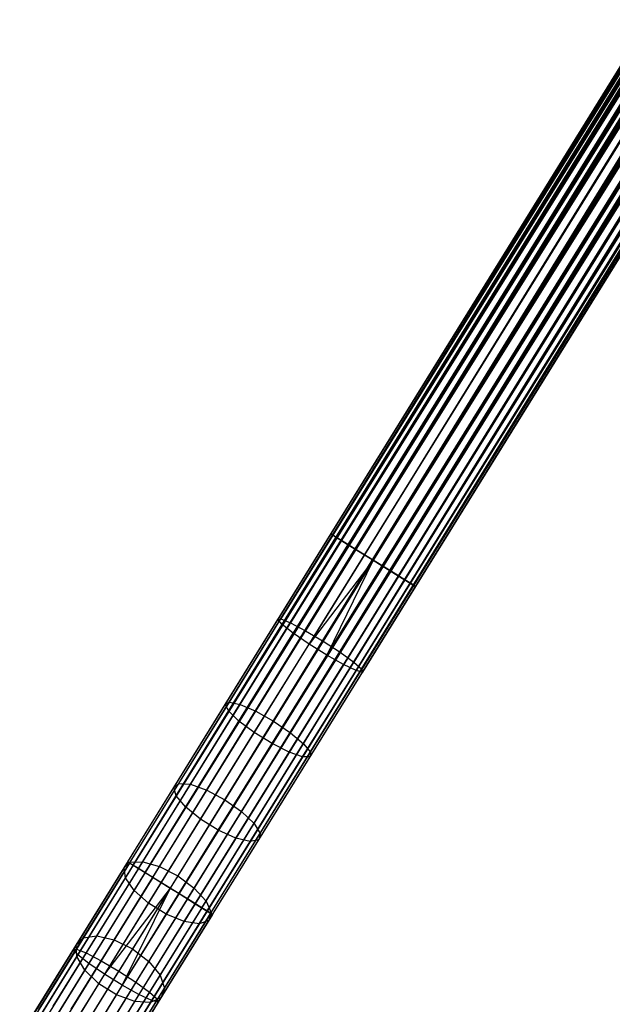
# Model space of a CAD drawing. Extents: x -189 to 189, y -189 to 189.
# Tile 44 of 256: x -92 to -80, y -146 to -126. Entities that reach past the tile are written whole.
import ezdxf

# ---------------------------------------------------------------- set-up
doc = ezdxf.new("R2010")
doc.units = 0
doc.header["$LTSCALE"] = 25.4
doc.layers.get('0').update_dxf_attribs({"linetype": 'CONTINUOUS'})

# ---------------------------------------------------------------- blocks, each defined once
blk = doc.blocks.new('CAMELEON-KENAI-C-12244_STL')
at = {"color": 0}
for p, q in [((-89.512, -142.737, -9.395), (-23.58, -36.255, -9.395)), ((-89.512, -142.737, -9.395), (-23.58, -36.255, -9.395)), ((-89.512, -142.737, -9.395), (-23.543, -36.278, -9.191)), ((-89.512, -142.737, -9.395), (-23.543, -36.278, -9.191)), ((-89.475, -142.76, -9.809), (-23.58, -36.255, -9.605)), ((-89.475, -142.76, -9.809), (-23.58, -36.255, -9.395)), ((-89.475, -142.76, -9.809), (-23.58, -36.255, -9.605)), ((-89.475, -142.76, -9.809), (-23.58, -36.255, -9.395)), ((-89.475, -142.76, -9.809), (-23.543, -36.278, -9.809)), ((-89.475, -142.76, -9.809), (-23.543, -36.278, -9.809)), ((-89.402, -142.805, -9), (-23.543, -36.278, -9.191)), ((-89.402, -142.805, -9), (-23.543, -36.278, -9.191)), ((-89.298, -142.87, -10.169), (-23.543, -36.278, -9.809)), ((-89.298, -142.87, -10.169), (-23.543, -36.278, -9.809)), ((-89.402, -142.805, -9), (-23.471, -36.322, -9)), ((-89.402, -142.805, -9), (-23.471, -36.322, -9)), ((-23.367, -36.387, -8.831), (-89.402, -142.805, -9)), ((-23.367, -36.387, -8.831), (-89.402, -142.805, -9)), ((-23.235, -36.469, -8.691), (-89.402, -142.805, -9)), ((-23.235, -36.469, -8.691), (-89.402, -142.805, -9)), ((-89.298, -142.87, -10.169), (-23.471, -36.322, -10)), ((-89.298, -142.87, -10.169), (-23.471, -36.322, -10)), ((-89.298, -142.87, -10.169), (-23.367, -36.387, -10.169)), ((-89.298, -142.87, -10.169), (-23.367, -36.387, -10.169)), ((-89.166, -142.951, -8.691), (-23.235, -36.469, -8.691)), ((-89.166, -142.951, -8.691), (-23.235, -36.469, -8.691)), ((-89.012, -143.047, -10.414), (-23.367, -36.387, -10.169)), ((-89.012, -143.047, -10.414), (-23.367, -36.387, -10.169)), ((-89.012, -143.047, -10.414), (-23.235, -36.469, -10.309)), ((-89.012, -143.047, -10.414), (-23.235, -36.469, -10.309)), ((-23.081, -36.564, -8.586), (-89.166, -142.951, -8.691)), ((-23.081, -36.564, -8.586), (-89.166, -142.951, -8.691)), ((-22.912, -36.669, -8.522), (-89.166, -142.951, -8.691)), ((-22.912, -36.669, -8.522), (-89.166, -142.951, -8.691)), ((-89.012, -143.047, -10.414), (-23.081, -36.564, -10.414)), ((-89.012, -143.047, -10.414), (-23.081, -36.564, -10.414)), ((-22.912, -36.669, -8.522), (-88.843, -143.151, -8.522)), ((-22.912, -36.669, -8.522), (-88.843, -143.151, -8.522)), ((-23.081, -36.564, -10.414), (-88.666, -143.261, -10.5)), ((-23.081, -36.564, -10.414), (-88.666, -143.261, -10.5)), ((-22.912, -36.669, -10.478), (-88.666, -143.261, -10.5)), ((-22.912, -36.669, -10.478), (-88.666, -143.261, -10.5)), ((-22.735, -36.778, -8.5), (-88.666, -143.261, -8.5)), ((-22.735, -36.778, -8.5), (-88.666, -143.261, -8.5)), ((-22.735, -36.778, -10.5), (-88.666, -143.261, -10.5)), ((-22.735, -36.778, -10.5), (-88.666, -143.261, -10.5)), ((-88.489, -143.37, -8.522), (-22.558, -36.888, -8.522)), ((-88.489, -143.37, -8.522), (-22.558, -36.888, -8.522)), ((-22.735, -36.778, -10.5), (-88.32, -143.475, -10.414)), ((-22.735, -36.778, -10.5), (-88.32, -143.475, -10.414)), ((-22.558, -36.888, -10.478), (-88.32, -143.475, -10.414)), ((-22.558, -36.888, -10.478), (-88.32, -143.475, -10.414)), ((-22.389, -36.992, -8.586), (-88.489, -143.37, -8.522)), ((-22.389, -36.992, -8.586), (-88.489, -143.37, -8.522)), ((-22.235, -37.088, -8.691), (-88.489, -143.37, -8.522)), ((-22.235, -37.088, -8.691), (-88.489, -143.37, -8.522)), ((-88.32, -143.475, -10.414), (-22.389, -36.992, -10.414)), ((-88.32, -143.475, -10.414), (-22.389, -36.992, -10.414)), ((-88.32, -143.475, -10.414), (-22.235, -37.088, -10.309)), ((-88.32, -143.475, -10.414), (-22.235, -37.088, -10.309)), ((-22.235, -37.088, -8.691), (-88.166, -143.57, -8.691)), ((-22.235, -37.088, -8.691), (-88.166, -143.57, -8.691)), ((-88.034, -143.652, -10.169), (-22.235, -37.088, -10.309)), ((-88.034, -143.652, -10.169), (-22.235, -37.088, -10.309)), ((-22.103, -37.17, -8.831), (-88.166, -143.57, -8.691)), ((-22.103, -37.17, -8.831), (-88.166, -143.57, -8.691)), ((-88.034, -143.652, -10.169), (-22.103, -37.17, -10.169)), ((-88.034, -143.652, -10.169), (-22.103, -37.17, -10.169)), ((-22.103, -37.17, -8.831), (-87.93, -143.717, -9)), ((-22.103, -37.17, -8.831), (-87.93, -143.717, -9)), ((-21.998, -37.234, -9), (-87.93, -143.717, -9)), ((-21.998, -37.234, -9), (-87.93, -143.717, -9)), ((-87.93, -143.717, -9), (-21.926, -37.279, -9.191)), ((-87.93, -143.717, -9), (-21.926, -37.279, -9.191)), ((-87.93, -143.717, -9), (-21.889, -37.302, -9.395)), ((-87.93, -143.717, -9), (-21.889, -37.302, -9.395)), ((-87.857, -143.762, -9.809), (-22.103, -37.17, -10.169)), ((-87.857, -143.762, -9.809), (-22.103, -37.17, -10.169)), ((-87.857, -143.762, -9.809), (-21.998, -37.234, -10)), ((-87.857, -143.762, -9.809), (-21.998, -37.234, -10)), ((-87.857, -143.762, -9.809), (-21.926, -37.279, -9.809)), ((-87.857, -143.762, -9.809), (-21.926, -37.279, -9.809)), ((-87.82, -143.784, -9.395), (-21.926, -37.279, -9.809)), ((-87.82, -143.784, -9.395), (-21.926, -37.279, -9.809)), ((-87.82, -143.784, -9.395), (-21.889, -37.302, -9.395)), ((-87.82, -143.784, -9.395), (-21.889, -37.302, -9.605)), ((-87.82, -143.784, -9.395), (-21.889, -37.302, -9.395)), ((-87.82, -143.784, -9.395), (-21.889, -37.302, -9.605)), ((-33.688, -52.579, -159.395), (-85.462, -136.198, -159.605)), ((-33.688, -52.579, -159.395), (-85.462, -136.198, -159.605)), ((-33.688, -52.579, -159.605), (-85.462, -136.198, -159.605)), ((-33.688, -52.579, -159.605), (-85.462, -136.198, -159.605)), ((-33.651, -52.602, -159.191), (-85.462, -136.198, -159.605)), ((-33.651, -52.602, -159.191), (-85.462, -136.198, -159.605)), ((-33.651, -52.602, -159.809), (-85.462, -136.198, -159.605)), ((-33.651, -52.602, -159.809), (-85.462, -136.198, -159.605)), ((-33.651, -52.602, -159.191), (-85.425, -136.22, -159.191)), ((-33.651, -52.602, -159.191), (-85.425, -136.22, -159.191)), ((-33.651, -52.602, -159.809), (-85.353, -136.265, -160)), ((-33.651, -52.602, -159.809), (-85.353, -136.265, -160)), ((-33.579, -52.647, -159), (-85.425, -136.22, -159.191)), ((-33.579, -52.647, -159), (-85.425, -136.22, -159.191)), ((-33.474, -52.711, -158.831), (-85.425, -136.22, -159.191)), ((-33.474, -52.711, -158.831), (-85.425, -136.22, -159.191)), ((-33.579, -52.647, -160), (-85.353, -136.265, -160)), ((-33.579, -52.647, -160), (-85.353, -136.265, -160)), ((-33.474, -52.711, -160.169), (-85.353, -136.265, -160)), ((-33.474, -52.711, -160.169), (-85.353, -136.265, -160)), ((-33.474, -52.711, -158.831), (-85.249, -136.33, -158.831)), ((-33.474, -52.711, -158.831), (-85.249, -136.33, -158.831)), ((-33.342, -52.793, -158.691), (-85.249, -136.33, -158.831)), ((-33.342, -52.793, -158.691), (-85.249, -136.33, -158.831)), ((-33.474, -52.711, -160.169), (-85.116, -136.412, -160.309)), ((-33.474, -52.711, -160.169), (-85.116, -136.412, -160.309)), ((-33.342, -52.793, -160.309), (-85.116, -136.412, -160.309)), ((-33.342, -52.793, -160.309), (-85.116, -136.412, -160.309)), ((-33.188, -52.888, -158.586), (-85.249, -136.33, -158.831)), ((-33.188, -52.888, -158.586), (-85.249, -136.33, -158.831)), ((-33.188, -52.888, -160.414), (-85.116, -136.412, -160.309)), ((-33.188, -52.888, -160.414), (-85.116, -136.412, -160.309)), ((-33.188, -52.888, -158.586), (-84.963, -136.507, -158.586)), ((-33.188, -52.888, -158.586), (-84.963, -136.507, -158.586)), ((-33.019, -52.993, -158.522), (-84.963, -136.507, -158.586)), ((-33.019, -52.993, -158.522), (-84.963, -136.507, -158.586)), ((-33.188, -52.888, -160.414), (-84.793, -136.612, -160.478)), ((-33.188, -52.888, -160.414), (-84.793, -136.612, -160.478)), ((-33.019, -52.993, -160.478), (-84.793, -136.612, -160.478)), ((-33.019, -52.993, -160.478), (-84.793, -136.612, -160.478)), ((-32.842, -53.102, -158.5), (-84.963, -136.507, -158.586)), ((-32.842, -53.102, -158.5), (-84.963, -136.507, -158.586)), ((-84.617, -136.721, -158.5), (-32.842, -53.102, -158.5)), ((-32.842, -53.102, -160.5), (-84.617, -136.721, -160.5)), ((-32.842, -53.102, -160.5), (-84.617, -136.721, -160.5)), ((-84.617, -136.721, -158.5), (-32.842, -53.102, -158.5)), ((-32.666, -53.212, -158.522), (-84.617, -136.721, -158.5)), ((-32.666, -53.212, -158.522), (-84.617, -136.721, -158.5)), ((-32.496, -53.317, -158.586), (-84.617, -136.721, -158.5)), ((-32.496, -53.317, -158.586), (-84.617, -136.721, -158.5)), ((-32.666, -53.212, -160.478), (-84.44, -136.831, -160.478)), ((-32.666, -53.212, -160.478), (-84.44, -136.831, -160.478)), ((-32.496, -53.317, -160.414), (-84.44, -136.831, -160.478)), ((-32.496, -53.317, -160.414), (-84.44, -136.831, -160.478)), ((-32.496, -53.317, -158.586), (-84.271, -136.935, -158.586)), ((-32.496, -53.317, -158.586), (-84.271, -136.935, -158.586)), ((-32.496, -53.317, -160.414), (-84.117, -137.031, -160.309)), ((-32.496, -53.317, -160.414), (-84.117, -137.031, -160.309)), ((-32.343, -53.412, -158.691), (-84.271, -136.935, -158.586)), ((-32.343, -53.412, -158.691), (-84.271, -136.935, -158.586)), ((-32.21, -53.494, -158.831), (-84.271, -136.935, -158.586)), ((-32.21, -53.494, -158.831), (-84.271, -136.935, -158.586)), ((-32.343, -53.412, -160.309), (-84.117, -137.031, -160.309)), ((-32.343, -53.412, -160.309), (-84.117, -137.031, -160.309)), ((-32.21, -53.494, -160.169), (-84.117, -137.031, -160.309)), ((-32.21, -53.494, -160.169), (-84.117, -137.031, -160.309)), ((-32.21, -53.494, -158.831), (-83.985, -137.112, -158.831)), ((-32.21, -53.494, -158.831), (-83.985, -137.112, -158.831)), ((-32.106, -53.558, -159), (-83.985, -137.112, -158.831)), ((-32.106, -53.558, -159), (-83.985, -137.112, -158.831)), ((-32.21, -53.494, -160.169), (-83.88, -137.177, -160)), ((-32.21, -53.494, -160.169), (-83.88, -137.177, -160)), ((-32.106, -53.558, -160), (-83.88, -137.177, -160)), ((-32.106, -53.558, -160), (-83.88, -137.177, -160)), ((-32.034, -53.603, -159.191), (-83.985, -137.112, -158.831)), ((-32.034, -53.603, -159.191), (-83.985, -137.112, -158.831)), ((-32.034, -53.603, -159.809), (-83.88, -137.177, -160)), ((-32.034, -53.603, -159.809), (-83.88, -137.177, -160)), ((-32.034, -53.603, -159.191), (-83.808, -137.222, -159.191)), ((-32.034, -53.603, -159.191), (-83.808, -137.222, -159.191)), ((-31.997, -53.626, -159.605), (-83.808, -137.222, -159.191)), ((-31.997, -53.626, -159.605), (-83.808, -137.222, -159.191)), ((-31.997, -53.626, -159.395), (-83.808, -137.222, -159.191)), ((-31.997, -53.626, -159.395), (-83.808, -137.222, -159.191)), ((-32.034, -53.603, -159.809), (-83.771, -137.245, -159.605)), ((-32.034, -53.603, -159.809), (-83.771, -137.245, -159.605)), ((-31.997, -53.626, -159.605), (-83.771, -137.245, -159.605)), ((-31.997, -53.626, -159.605), (-83.771, -137.245, -159.605)), ((-85.462, -136.198, -159.605), (-86.52, -137.905, -159.504)), ((-85.462, -136.198, -159.605), (-86.52, -137.905, -159.504)), ((-85.425, -136.22, -159.191), (-86.461, -137.893, -159.092)), ((-85.425, -136.22, -159.191), (-86.461, -137.893, -159.092)), ((-85.425, -136.22, -159.191), (-85.462, -136.198, -159.605)), ((-85.462, -136.198, -159.605), (-85.353, -136.265, -160)), ((-85.425, -136.22, -159.191), (-85.462, -136.198, -159.605)), ((-85.462, -136.198, -159.605), (-85.353, -136.265, -160)), ((-85.249, -136.33, -158.831), (-85.425, -136.22, -159.191)), ((-85.249, -136.33, -158.831), (-85.425, -136.22, -159.191)), ((-85.353, -136.265, -160), (-86.431, -138.006, -159.897)), ((-85.353, -136.265, -160), (-86.431, -138.006, -159.897)), ((-85.249, -136.33, -158.831), (-86.265, -137.972, -158.734)), ((-85.249, -136.33, -158.831), (-86.265, -137.972, -158.734)), ((-85.116, -136.412, -160.309), (-86.211, -138.179, -160.205)), ((-85.116, -136.412, -160.309), (-86.211, -138.179, -160.205)), ((-85.353, -136.265, -160), (-85.116, -136.412, -160.309)), ((-85.353, -136.265, -160), (-85.116, -136.412, -160.309)), ((-84.963, -136.507, -158.586), (-85.249, -136.33, -158.831)), ((-84.963, -136.507, -158.586), (-85.249, -136.33, -158.831)), ((-85.116, -136.412, -160.309), (-84.793, -136.612, -160.478)), ((-85.116, -136.412, -160.309), (-84.793, -136.612, -160.478)), ((-84.963, -136.507, -158.586), (-85.966, -138.128, -158.491)), ((-84.963, -136.507, -158.586), (-85.966, -138.128, -158.491)), ((-84.793, -136.612, -160.478), (-85.897, -138.393, -160.373)), ((-84.793, -136.612, -160.478), (-85.897, -138.393, -160.373)), ((-84.617, -136.721, -158.5), (-84.963, -136.507, -158.586)), ((-84.617, -136.721, -158.5), (-84.963, -136.507, -158.586)), ((-84.793, -136.612, -160.478), (-84.617, -136.721, -160.5)), ((-84.793, -136.612, -160.478), (-84.617, -136.721, -160.5)), ((-84.617, -136.721, -160.5), (-85.897, -138.393, -160.373)), ((-84.617, -136.721, -160.5), (-85.897, -138.393, -160.373)), ((-84.617, -136.721, -158.5), (-85.616, -138.335, -158.405)), ((-84.617, -136.721, -158.5), (-85.616, -138.335, -158.405)), ((-84.617, -136.721, -160.5), (-85.543, -138.612, -160.373)), ((-84.617, -136.721, -160.5), (-85.543, -138.612, -160.373)), ((-84.44, -136.831, -160.478), (-85.543, -138.612, -160.373)), ((-84.44, -136.831, -160.478), (-85.543, -138.612, -160.373)), ((-84.617, -136.721, -160.5), (-84.44, -136.831, -160.478)), ((-84.271, -136.935, -158.586), (-84.617, -136.721, -158.5)), ((-84.617, -136.721, -160.5), (-84.44, -136.831, -160.478)), ((-84.271, -136.935, -158.586), (-84.617, -136.721, -158.5)), ((-84.44, -136.831, -160.478), (-84.117, -137.031, -160.309)), ((-84.44, -136.831, -160.478), (-84.117, -137.031, -160.309)), ((-84.271, -136.935, -158.586), (-85.275, -138.556, -158.491)), ((-84.271, -136.935, -158.586), (-85.275, -138.556, -158.491)), ((-84.117, -137.031, -160.309), (-85.211, -138.798, -160.205)), ((-84.117, -137.031, -160.309), (-85.211, -138.798, -160.205)), ((-83.985, -137.112, -158.831), (-84.271, -136.935, -158.586)), ((-83.985, -137.112, -158.831), (-84.271, -136.935, -158.586)), ((-84.117, -137.031, -160.309), (-83.88, -137.177, -160)), ((-84.117, -137.031, -160.309), (-83.88, -137.177, -160)), ((-83.985, -137.112, -158.831), (-85.001, -138.754, -158.734)), ((-83.985, -137.112, -158.831), (-85.001, -138.754, -158.734)), ((-83.88, -137.177, -160), (-84.958, -138.918, -159.897)), ((-83.88, -137.177, -160), (-84.958, -138.918, -159.897)), ((-83.808, -137.222, -159.191), (-84.844, -138.894, -159.092)), ((-83.808, -137.222, -159.191), (-84.844, -138.894, -159.092)), ((-83.808, -137.222, -159.191), (-83.985, -137.112, -158.831)), ((-83.808, -137.222, -159.191), (-83.985, -137.112, -158.831)), ((-83.88, -137.177, -160), (-83.771, -137.245, -159.605)), ((-83.88, -137.177, -160), (-83.771, -137.245, -159.605)), ((-83.771, -137.245, -159.605), (-83.808, -137.222, -159.191)), ((-83.771, -137.245, -159.605), (-83.808, -137.222, -159.191)), ((-83.771, -137.245, -159.605), (-84.828, -138.952, -159.504)), ((-83.771, -137.245, -159.605), (-84.828, -138.952, -159.504)), ((-87.566, -139.596, -159.203), (-86.52, -137.905, -159.504)), ((-87.566, -139.596, -159.203), (-86.52, -137.905, -159.504)), ((-87.498, -139.73, -159.591), (-86.431, -138.006, -159.897)), ((-87.498, -139.73, -159.591), (-86.431, -138.006, -159.897)), ((-87.486, -139.549, -158.798), (-86.461, -137.893, -159.092)), ((-87.486, -139.549, -158.798), (-86.461, -137.893, -159.092)), ((-87.272, -139.597, -158.445), (-86.265, -137.972, -158.734)), ((-87.272, -139.597, -158.445), (-86.265, -137.972, -158.734)), ((-86.52, -137.905, -159.504), (-86.461, -137.893, -159.092)), ((-86.52, -137.905, -159.504), (-86.461, -137.893, -159.092)), ((-86.431, -138.006, -159.897), (-86.52, -137.905, -159.504)), ((-86.431, -138.006, -159.897), (-86.52, -137.905, -159.504)), ((-86.461, -137.893, -159.092), (-86.265, -137.972, -158.734)), ((-86.461, -137.893, -159.092), (-86.265, -137.972, -158.734)), ((-86.211, -138.179, -160.205), (-86.431, -138.006, -159.897)), ((-86.211, -138.179, -160.205), (-86.431, -138.006, -159.897)), ((-86.265, -137.972, -158.734), (-85.966, -138.128, -158.491)), ((-86.265, -137.972, -158.734), (-85.966, -138.128, -158.491)), ((-87.294, -139.929, -159.894), (-86.211, -138.179, -160.205)), ((-87.294, -139.929, -159.894), (-86.211, -138.179, -160.205)), ((-86.96, -139.733, -158.206), (-85.966, -138.128, -158.491)), ((-86.96, -139.733, -158.206), (-85.966, -138.128, -158.491)), ((-85.897, -138.393, -160.373), (-86.211, -138.179, -160.205)), ((-85.897, -138.393, -160.373), (-86.211, -138.179, -160.205)), ((-85.966, -138.128, -158.491), (-85.616, -138.335, -158.405)), ((-85.966, -138.128, -158.491), (-85.616, -138.335, -158.405)), ((-86.989, -140.157, -160.059), (-85.897, -138.393, -160.373)), ((-86.989, -140.157, -160.059), (-85.897, -138.393, -160.373)), ((-85.616, -138.335, -158.405), (-86.605, -139.932, -158.121)), ((-85.616, -138.335, -158.405), (-86.605, -139.932, -158.121)), ((-85.543, -138.612, -160.373), (-85.897, -138.393, -160.373)), ((-85.543, -138.612, -160.373), (-85.897, -138.393, -160.373)), ((-85.616, -138.335, -158.405), (-85.275, -138.556, -158.491)), ((-85.616, -138.335, -158.405), (-85.275, -138.556, -158.491)), ((-86.268, -140.161, -158.206), (-85.275, -138.556, -158.491)), ((-86.268, -140.161, -158.206), (-85.275, -138.556, -158.491)), ((-85.275, -138.556, -158.491), (-85.001, -138.754, -158.734)), ((-85.275, -138.556, -158.491), (-85.001, -138.754, -158.734)), ((-86.635, -140.376, -160.059), (-85.543, -138.612, -160.373)), ((-86.635, -140.376, -160.059), (-85.543, -138.612, -160.373)), ((-86.295, -140.548, -159.894), (-85.211, -138.798, -160.205)), ((-86.295, -140.548, -159.894), (-85.211, -138.798, -160.205)), ((-86.008, -140.38, -158.445), (-85.001, -138.754, -158.734)), ((-86.008, -140.38, -158.445), (-85.001, -138.754, -158.734)), ((-85.211, -138.798, -160.205), (-85.543, -138.612, -160.373)), ((-85.211, -138.798, -160.205), (-85.543, -138.612, -160.373)), ((-84.958, -138.918, -159.897), (-85.211, -138.798, -160.205)), ((-84.958, -138.918, -159.897), (-85.211, -138.798, -160.205)), ((-85.001, -138.754, -158.734), (-84.844, -138.894, -159.092)), ((-85.001, -138.754, -158.734), (-84.844, -138.894, -159.092)), ((-86.026, -140.642, -159.591), (-84.958, -138.918, -159.897)), ((-86.026, -140.642, -159.591), (-84.958, -138.918, -159.897)), ((-85.875, -140.643, -159.203), (-84.828, -138.952, -159.504)), ((-85.875, -140.643, -159.203), (-84.828, -138.952, -159.504)), ((-85.869, -140.55, -158.798), (-84.844, -138.894, -159.092)), ((-85.869, -140.55, -158.798), (-84.844, -138.894, -159.092)), ((-84.828, -138.952, -159.504), (-84.958, -138.918, -159.897)), ((-84.828, -138.952, -159.504), (-84.958, -138.918, -159.897)), ((-84.844, -138.894, -159.092), (-84.828, -138.952, -159.504)), ((-84.844, -138.894, -159.092), (-84.828, -138.952, -159.504)), ((-88.491, -141.171, -158.31), (-87.486, -139.549, -158.798)), ((-88.491, -141.171, -158.31), (-87.486, -139.549, -158.798)), ((-87.566, -139.596, -159.203), (-87.486, -139.549, -158.798)), ((-87.566, -139.596, -159.203), (-87.486, -139.549, -158.798)), ((-87.486, -139.549, -158.798), (-87.272, -139.597, -158.445)), ((-87.486, -139.549, -158.798), (-87.272, -139.597, -158.445)), ((-88.592, -141.252, -158.705), (-87.566, -139.596, -159.203)), ((-88.592, -141.252, -158.705), (-87.566, -139.596, -159.203)), ((-88.544, -141.419, -159.083), (-87.498, -139.73, -159.591)), ((-88.544, -141.419, -159.083), (-87.498, -139.73, -159.591)), ((-88.258, -141.19, -157.966), (-87.272, -139.597, -158.445)), ((-88.258, -141.19, -157.966), (-87.272, -139.597, -158.445)), ((-87.934, -141.306, -157.733), (-86.96, -139.733, -158.206)), ((-87.934, -141.306, -157.733), (-86.96, -139.733, -158.206)), ((-87.498, -139.73, -159.591), (-87.566, -139.596, -159.203)), ((-87.498, -139.73, -159.591), (-87.566, -139.596, -159.203)), ((-87.294, -139.929, -159.894), (-87.498, -139.73, -159.591)), ((-87.294, -139.929, -159.894), (-87.498, -139.73, -159.591)), ((-87.272, -139.597, -158.445), (-86.96, -139.733, -158.206)), ((-87.272, -139.597, -158.445), (-86.96, -139.733, -158.206)), ((-86.96, -139.733, -158.206), (-86.605, -139.932, -158.121)), ((-86.96, -139.733, -158.206), (-86.605, -139.932, -158.121)), ((-88.356, -141.643, -159.378), (-87.294, -139.929, -159.894)), ((-88.356, -141.643, -159.378), (-87.294, -139.929, -159.894)), ((-86.605, -139.932, -158.121), (-87.574, -141.498, -157.65)), ((-86.605, -139.932, -158.121), (-87.574, -141.498, -157.65)), ((-86.989, -140.157, -160.059), (-87.294, -139.929, -159.894)), ((-86.989, -140.157, -160.059), (-87.294, -139.929, -159.894)), ((-86.605, -139.932, -158.121), (-86.268, -140.161, -158.206)), ((-86.605, -139.932, -158.121), (-86.268, -140.161, -158.206)), ((-88.059, -141.886, -159.54), (-86.989, -140.157, -160.059)), ((-88.059, -141.886, -159.54), (-86.989, -140.157, -160.059)), ((-87.242, -141.734, -157.733), (-86.268, -140.161, -158.206)), ((-87.242, -141.734, -157.733), (-86.268, -140.161, -158.206)), ((-86.635, -140.376, -160.059), (-86.989, -140.157, -160.059)), ((-86.635, -140.376, -160.059), (-86.989, -140.157, -160.059)), ((-86.268, -140.161, -158.206), (-86.008, -140.38, -158.445)), ((-86.268, -140.161, -158.206), (-86.008, -140.38, -158.445)), ((-87.706, -142.105, -159.54), (-86.635, -140.376, -160.059)), ((-87.706, -142.105, -159.54), (-86.635, -140.376, -160.059)), ((-86.295, -140.548, -159.894), (-86.635, -140.376, -160.059)), ((-86.295, -140.548, -159.894), (-86.635, -140.376, -160.059)), ((-87.356, -142.262, -159.378), (-86.295, -140.548, -159.894)), ((-87.356, -142.262, -159.378), (-86.295, -140.548, -159.894)), ((-86.994, -141.972, -157.966), (-86.008, -140.38, -158.445)), ((-86.994, -141.972, -157.966), (-86.008, -140.38, -158.445)), ((-86.873, -142.172, -158.31), (-85.869, -140.55, -158.798)), ((-86.873, -142.172, -158.31), (-85.869, -140.55, -158.798)), ((-86.026, -140.642, -159.591), (-86.295, -140.548, -159.894)), ((-86.026, -140.642, -159.591), (-86.295, -140.548, -159.894)), ((-86.008, -140.38, -158.445), (-85.869, -140.55, -158.798)), ((-86.008, -140.38, -158.445), (-85.869, -140.55, -158.798)), ((-85.869, -140.55, -158.798), (-85.875, -140.643, -159.203)), ((-85.869, -140.55, -158.798), (-85.875, -140.643, -159.203)), ((-87.072, -142.331, -159.083), (-86.026, -140.642, -159.591)), ((-87.072, -142.331, -159.083), (-86.026, -140.642, -159.591)), ((-86.901, -142.299, -158.705), (-85.875, -140.643, -159.203)), ((-86.901, -142.299, -158.705), (-85.875, -140.643, -159.203)), ((-85.875, -140.643, -159.203), (-86.026, -140.642, -159.591)), ((-85.875, -140.643, -159.203), (-86.026, -140.642, -159.591)), ((-89.586, -142.858, -158.015), (-88.592, -141.252, -158.705)), ((-89.586, -142.858, -158.015), (-88.592, -141.252, -158.705)), ((-89.465, -142.744, -157.635), (-88.491, -141.171, -158.31)), ((-89.465, -142.744, -157.635), (-88.491, -141.171, -158.31)), ((-89.214, -142.734, -157.303), (-88.258, -141.19, -157.966)), ((-89.214, -142.734, -157.303), (-88.258, -141.19, -157.966)), ((-88.878, -142.83, -157.078), (-87.934, -141.306, -157.733)), ((-88.878, -142.83, -157.078), (-87.934, -141.306, -157.733)), ((-88.592, -141.252, -158.705), (-88.491, -141.171, -158.31)), ((-88.592, -141.252, -158.705), (-88.491, -141.171, -158.31)), ((-88.544, -141.419, -159.083), (-88.592, -141.252, -158.705)), ((-88.544, -141.419, -159.083), (-88.592, -141.252, -158.705)), ((-88.491, -141.171, -158.31), (-88.258, -141.19, -157.966)), ((-88.491, -141.171, -158.31), (-88.258, -141.19, -157.966)), ((-88.258, -141.19, -157.966), (-87.934, -141.306, -157.733)), ((-88.258, -141.19, -157.966), (-87.934, -141.306, -157.733)), ((-87.934, -141.306, -157.733), (-87.574, -141.498, -157.65)), ((-87.934, -141.306, -157.733), (-87.574, -141.498, -157.65)), ((-89.558, -143.057, -158.38), (-88.544, -141.419, -159.083)), ((-89.558, -143.057, -158.38), (-88.544, -141.419, -159.083)), ((-88.356, -141.643, -159.378), (-88.544, -141.419, -159.083)), ((-88.356, -141.643, -159.378), (-88.544, -141.419, -159.083)), ((-87.574, -141.498, -157.65), (-88.514, -143.016, -156.998)), ((-87.574, -141.498, -157.65), (-88.514, -143.016, -156.998)), ((-87.574, -141.498, -157.65), (-87.242, -141.734, -157.733)), ((-87.574, -141.498, -157.65), (-87.242, -141.734, -157.733)), ((-89.385, -143.306, -158.664), (-88.356, -141.643, -159.378)), ((-89.385, -143.306, -158.664), (-88.356, -141.643, -159.378)), ((-88.059, -141.886, -159.54), (-88.356, -141.643, -159.378)), ((-88.059, -141.886, -159.54), (-88.356, -141.643, -159.378)), ((-88.186, -143.258, -157.078), (-87.242, -141.734, -157.733)), ((-88.186, -143.258, -157.078), (-87.242, -141.734, -157.733)), ((-87.242, -141.734, -157.733), (-86.994, -141.972, -157.966)), ((-87.242, -141.734, -157.733), (-86.994, -141.972, -157.966)), ((-89.097, -143.562, -158.82), (-88.059, -141.886, -159.54)), ((-89.097, -143.562, -158.82), (-88.059, -141.886, -159.54)), ((-87.706, -142.105, -159.54), (-88.059, -141.886, -159.54)), ((-87.706, -142.105, -159.54), (-88.059, -141.886, -159.54)), ((-88.743, -143.78, -158.82), (-87.706, -142.105, -159.54)), ((-88.743, -143.78, -158.82), (-87.706, -142.105, -159.54)), ((-87.95, -143.517, -157.303), (-86.994, -141.972, -157.966)), ((-87.95, -143.517, -157.303), (-86.994, -141.972, -157.966)), ((-87.356, -142.262, -159.378), (-87.706, -142.105, -159.54)), ((-87.356, -142.262, -159.378), (-87.706, -142.105, -159.54)), ((-86.994, -141.972, -157.966), (-86.873, -142.172, -158.31)), ((-86.994, -141.972, -157.966), (-86.873, -142.172, -158.31)), ((-88.386, -143.924, -158.664), (-87.356, -142.262, -159.378)), ((-88.386, -143.924, -158.664), (-87.356, -142.262, -159.378)), ((-88.086, -143.969, -158.38), (-87.072, -142.331, -159.083)), ((-88.086, -143.969, -158.38), (-87.072, -142.331, -159.083)), ((-87.895, -143.905, -158.015), (-86.901, -142.299, -158.705)), ((-87.895, -143.905, -158.015), (-86.901, -142.299, -158.705)), ((-87.847, -143.745, -157.635), (-86.873, -142.172, -158.31)), ((-87.847, -143.745, -157.635), (-86.873, -142.172, -158.31)), ((-87.072, -142.331, -159.083), (-87.356, -142.262, -159.378)), ((-87.072, -142.331, -159.083), (-87.356, -142.262, -159.378)), ((-86.901, -142.299, -158.705), (-87.072, -142.331, -159.083)), ((-86.901, -142.299, -158.705), (-87.072, -142.331, -159.083)), ((-86.873, -142.172, -158.31), (-86.901, -142.299, -158.705)), ((-86.873, -142.172, -158.31), (-86.901, -142.299, -158.705)), ((-90.13, -144.214, -156.461), (-89.214, -142.734, -157.303)), ((-90.13, -144.214, -156.461), (-89.214, -142.734, -157.303)), ((-89.465, -142.744, -157.635), (-89.214, -142.734, -157.303)), ((-89.465, -142.744, -157.635), (-89.214, -142.734, -157.303)), ((-89.214, -142.734, -157.303), (-88.878, -142.83, -157.078)), ((-89.214, -142.734, -157.303), (-88.878, -142.83, -157.078)), ((-89.512, -142.737, -9.395), (-90.595, -144.487, -9.501)), ((-89.512, -142.737, -9.395), (-90.595, -144.487, -9.501)), ((-90.539, -144.397, -157.14), (-89.586, -142.858, -158.015)), ((-90.539, -144.397, -157.14), (-89.586, -142.858, -158.015)), ((-89.475, -142.76, -9.809), (-90.536, -144.474, -9.912)), ((-89.475, -142.76, -9.809), (-90.536, -144.474, -9.912)), ((-89.402, -142.805, -9), (-90.507, -144.589, -9.108)), ((-89.402, -142.805, -9), (-90.507, -144.589, -9.108)), ((-90.398, -144.252, -156.777), (-89.465, -142.744, -157.635)), ((-90.398, -144.252, -156.777), (-89.465, -142.744, -157.635)), ((-89.298, -142.87, -10.169), (-90.339, -144.552, -10.271)), ((-89.298, -142.87, -10.169), (-90.339, -144.552, -10.271)), ((-89.783, -144.292, -156.247), (-88.878, -142.83, -157.078)), ((-89.783, -144.292, -156.247), (-88.878, -142.83, -157.078)), ((-89.586, -142.858, -158.015), (-89.465, -142.744, -157.635)), ((-89.586, -142.858, -158.015), (-89.465, -142.744, -157.635)), ((-89.558, -143.057, -158.38), (-89.586, -142.858, -158.015)), ((-89.558, -143.057, -158.38), (-89.586, -142.858, -158.015)), ((-89.475, -142.76, -9.809), (-89.512, -142.737, -9.395)), ((-89.512, -142.737, -9.395), (-89.402, -142.805, -9)), ((-89.512, -142.737, -9.395), (-89.402, -142.805, -9)), ((-89.475, -142.76, -9.809), (-89.512, -142.737, -9.395)), ((-89.298, -142.87, -10.169), (-89.475, -142.76, -9.809)), ((-89.298, -142.87, -10.169), (-89.475, -142.76, -9.809)), ((-89.402, -142.805, -9), (-89.166, -142.951, -8.691)), ((-89.402, -142.805, -9), (-89.166, -142.951, -8.691)), ((-89.012, -143.047, -10.414), (-89.298, -142.87, -10.169)), ((-89.012, -143.047, -10.414), (-89.298, -142.87, -10.169)), ((-88.878, -142.83, -157.078), (-88.514, -143.016, -156.998)), ((-88.878, -142.83, -157.078), (-88.514, -143.016, -156.998)), ((-90.53, -144.626, -157.487), (-89.558, -143.057, -158.38)), ((-90.53, -144.626, -157.487), (-89.558, -143.057, -158.38)), ((-89.166, -142.951, -8.691), (-90.287, -144.762, -8.8)), ((-89.166, -142.951, -8.691), (-90.287, -144.762, -8.8)), ((-89.012, -143.047, -10.414), (-90.04, -144.708, -10.514)), ((-89.012, -143.047, -10.414), (-90.04, -144.708, -10.514)), ((-89.385, -143.306, -158.664), (-89.558, -143.057, -158.38)), ((-89.385, -143.306, -158.664), (-89.558, -143.057, -158.38)), ((-88.514, -143.016, -156.998), (-89.415, -144.47, -156.171)), ((-88.514, -143.016, -156.998), (-89.415, -144.47, -156.171)), ((-89.166, -142.951, -8.691), (-88.843, -143.151, -8.522)), ((-89.166, -142.951, -8.691), (-88.843, -143.151, -8.522)), ((-88.666, -143.261, -10.5), (-89.012, -143.047, -10.414)), ((-88.666, -143.261, -10.5), (-89.012, -143.047, -10.414)), ((-88.514, -143.016, -156.998), (-88.186, -143.258, -157.078)), ((-88.514, -143.016, -156.998), (-88.186, -143.258, -157.078)), ((-90.371, -144.899, -157.758), (-89.385, -143.306, -158.664)), ((-90.371, -144.899, -157.758), (-89.385, -143.306, -158.664)), ((-88.843, -143.151, -8.522), (-89.973, -144.977, -8.632)), ((-88.843, -143.151, -8.522), (-89.973, -144.977, -8.632)), ((-88.666, -143.261, -8.5), (-89.973, -144.977, -8.632)), ((-88.666, -143.261, -8.5), (-89.973, -144.977, -8.632)), ((-88.666, -143.261, -10.5), (-89.69, -144.914, -10.6)), ((-88.666, -143.261, -10.5), (-89.69, -144.914, -10.6)), ((-88.666, -143.261, -8.5), (-89.62, -145.196, -8.632)), ((-88.666, -143.261, -8.5), (-89.62, -145.196, -8.632)), ((-89.097, -143.562, -158.82), (-89.385, -143.306, -158.664)), ((-89.097, -143.562, -158.82), (-89.385, -143.306, -158.664)), ((-89.091, -144.72, -156.247), (-88.186, -143.258, -157.078)), ((-89.091, -144.72, -156.247), (-88.186, -143.258, -157.078)), ((-88.843, -143.151, -8.522), (-88.666, -143.261, -8.5)), ((-88.843, -143.151, -8.522), (-88.666, -143.261, -8.5)), ((-88.666, -143.261, -8.5), (-88.489, -143.37, -8.522)), ((-88.32, -143.475, -10.414), (-88.666, -143.261, -10.5)), ((-88.666, -143.261, -8.5), (-88.489, -143.37, -8.522)), ((-88.32, -143.475, -10.414), (-88.666, -143.261, -10.5)), ((-88.186, -143.258, -157.078), (-87.95, -143.517, -157.303)), ((-88.186, -143.258, -157.078), (-87.95, -143.517, -157.303)), ((-88.489, -143.37, -8.522), (-89.62, -145.196, -8.632)), ((-88.489, -143.37, -8.522), (-89.62, -145.196, -8.632)), ((-88.32, -143.475, -10.414), (-89.349, -145.136, -10.514)), ((-88.32, -143.475, -10.414), (-89.349, -145.136, -10.514)), ((-88.867, -144.997, -156.461), (-87.95, -143.517, -157.303)), ((-88.867, -144.997, -156.461), (-87.95, -143.517, -157.303)), ((-88.489, -143.37, -8.522), (-88.166, -143.57, -8.691)), ((-88.489, -143.37, -8.522), (-88.166, -143.57, -8.691)), ((-88.034, -143.652, -10.169), (-88.32, -143.475, -10.414)), ((-88.034, -143.652, -10.169), (-88.32, -143.475, -10.414)), ((-87.95, -143.517, -157.303), (-87.847, -143.745, -157.635)), ((-87.95, -143.517, -157.303), (-87.847, -143.745, -157.635)), ((-90.091, -145.168, -157.907), (-89.097, -143.562, -158.82)), ((-90.091, -145.168, -157.907), (-89.097, -143.562, -158.82)), ((-88.166, -143.57, -8.691), (-89.288, -145.381, -8.8)), ((-88.166, -143.57, -8.691), (-89.288, -145.381, -8.8)), ((-88.743, -143.78, -158.82), (-89.097, -143.562, -158.82)), ((-88.743, -143.78, -158.82), (-89.097, -143.562, -158.82)), ((-88.034, -143.652, -10.169), (-89.076, -145.334, -10.271)), ((-88.034, -143.652, -10.169), (-89.076, -145.334, -10.271)), ((-88.166, -143.57, -8.691), (-87.93, -143.717, -9)), ((-88.166, -143.57, -8.691), (-87.93, -143.717, -9)), ((-87.857, -143.762, -9.809), (-88.034, -143.652, -10.169)), ((-87.857, -143.762, -9.809), (-88.034, -143.652, -10.169)), ((-89.738, -145.387, -157.907), (-88.743, -143.78, -158.82)), ((-89.738, -145.387, -157.907), (-88.743, -143.78, -158.82)), ((-87.93, -143.717, -9), (-89.034, -145.501, -9.108)), ((-87.93, -143.717, -9), (-89.034, -145.501, -9.108)), ((-87.857, -143.762, -9.809), (-88.918, -145.475, -9.912)), ((-87.857, -143.762, -9.809), (-88.918, -145.475, -9.912)), ((-87.82, -143.784, -9.395), (-88.904, -145.534, -9.501)), ((-87.82, -143.784, -9.395), (-88.904, -145.534, -9.501)), ((-88.848, -145.444, -157.14), (-87.895, -143.905, -158.015)), ((-88.848, -145.444, -157.14), (-87.895, -143.905, -158.015)), ((-88.781, -145.253, -156.777), (-87.847, -143.745, -157.635)), ((-88.781, -145.253, -156.777), (-87.847, -143.745, -157.635)), ((-88.386, -143.924, -158.664), (-88.743, -143.78, -158.82)), ((-88.386, -143.924, -158.664), (-88.743, -143.78, -158.82)), ((-87.895, -143.905, -158.015), (-88.086, -143.969, -158.38)), ((-87.895, -143.905, -158.015), (-88.086, -143.969, -158.38)), ((-87.93, -143.717, -9), (-87.82, -143.784, -9.395)), ((-87.93, -143.717, -9), (-87.82, -143.784, -9.395)), ((-87.847, -143.745, -157.635), (-87.895, -143.905, -158.015)), ((-87.847, -143.745, -157.635), (-87.895, -143.905, -158.015)), ((-87.82, -143.784, -9.395), (-87.857, -143.762, -9.809)), ((-87.82, -143.784, -9.395), (-87.857, -143.762, -9.809)), ((-89.372, -145.518, -157.758), (-88.386, -143.924, -158.664)), ((-89.372, -145.518, -157.758), (-88.386, -143.924, -158.664)), ((-89.057, -145.538, -157.487), (-88.086, -143.969, -158.38)), ((-89.057, -145.538, -157.487), (-88.086, -143.969, -158.38)), ((-88.086, -143.969, -158.38), (-88.386, -143.924, -158.664)), ((-88.086, -143.969, -158.38), (-88.386, -143.924, -158.664)), ((-91.282, -145.679, -155.747), (-90.398, -144.252, -156.777)), ((-91.282, -145.679, -155.747), (-90.398, -144.252, -156.777)), ((-90.998, -145.615, -155.45), (-90.13, -144.214, -156.461)), ((-90.998, -145.615, -155.45), (-90.13, -144.214, -156.461)), ((-90.639, -145.675, -155.248), (-89.783, -144.292, -156.247)), ((-90.639, -145.675, -155.248), (-89.783, -144.292, -156.247)), ((-90.539, -144.397, -157.14), (-90.398, -144.252, -156.777)), ((-90.539, -144.397, -157.14), (-90.398, -144.252, -156.777)), ((-90.398, -144.252, -156.777), (-90.13, -144.214, -156.461)), ((-90.398, -144.252, -156.777), (-90.13, -144.214, -156.461)), ((-90.13, -144.214, -156.461), (-89.783, -144.292, -156.247)), ((-90.13, -144.214, -156.461), (-89.783, -144.292, -156.247)), ((-89.783, -144.292, -156.247), (-89.415, -144.47, -156.171)), ((-89.783, -144.292, -156.247), (-89.415, -144.47, -156.171)), ((-90.595, -144.487, -9.501), (-91.667, -146.218, -9.817)), ((-90.595, -144.487, -9.501), (-91.667, -146.218, -9.817)), ((-90.536, -144.474, -9.912), (-91.586, -146.17, -10.222)), ((-90.536, -144.474, -9.912), (-91.586, -146.17, -10.222)), ((-91.442, -145.855, -156.089), (-90.539, -144.397, -157.14)), ((-91.442, -145.855, -156.089), (-90.539, -144.397, -157.14)), ((-90.595, -144.487, -9.501), (-90.536, -144.474, -9.912)), ((-90.595, -144.487, -9.501), (-90.536, -144.474, -9.912)), ((-90.507, -144.589, -9.108), (-90.595, -144.487, -9.501)), ((-90.507, -144.589, -9.108), (-90.595, -144.487, -9.501)), ((-90.53, -144.626, -157.487), (-90.539, -144.397, -157.14)), ((-90.53, -144.626, -157.487), (-90.539, -144.397, -157.14)), ((-90.536, -144.474, -9.912), (-90.339, -144.552, -10.271)), ((-90.536, -144.474, -9.912), (-90.339, -144.552, -10.271)), ((-89.415, -144.47, -156.171), (-90.268, -145.848, -155.177)), ((-89.415, -144.47, -156.171), (-90.268, -145.848, -155.177)), ((-89.415, -144.47, -156.171), (-89.091, -144.72, -156.247)), ((-89.415, -144.47, -156.171), (-89.091, -144.72, -156.247)), ((-90.507, -144.589, -9.108), (-91.6, -146.354, -9.43)), ((-90.507, -144.589, -9.108), (-91.6, -146.354, -9.43)), ((-91.45, -146.112, -156.415), (-90.53, -144.626, -157.487)), ((-91.45, -146.112, -156.415), (-90.53, -144.626, -157.487)), ((-90.339, -144.552, -10.271), (-91.37, -146.217, -10.574)), ((-90.339, -144.552, -10.271), (-91.37, -146.217, -10.574)), ((-90.371, -144.899, -157.758), (-90.53, -144.626, -157.487)), ((-90.371, -144.899, -157.758), (-90.53, -144.626, -157.487)), ((-90.287, -144.762, -8.8), (-90.507, -144.589, -9.108)), ((-90.287, -144.762, -8.8), (-90.507, -144.589, -9.108)), ((-90.339, -144.552, -10.271), (-90.04, -144.708, -10.514)), ((-90.339, -144.552, -10.271), (-90.04, -144.708, -10.514)), ((-90.287, -144.762, -8.8), (-91.397, -146.554, -9.127)), ((-90.287, -144.762, -8.8), (-91.397, -146.554, -9.127)), ((-90.04, -144.708, -10.514), (-91.058, -146.351, -10.814)), ((-90.04, -144.708, -10.514), (-91.058, -146.351, -10.814)), ((-89.973, -144.977, -8.632), (-90.287, -144.762, -8.8)), ((-89.973, -144.977, -8.632), (-90.287, -144.762, -8.8)), ((-90.04, -144.708, -10.514), (-89.69, -144.914, -10.6)), ((-90.04, -144.708, -10.514), (-89.69, -144.914, -10.6)), ((-89.948, -146.103, -155.248), (-89.091, -144.72, -156.247)), ((-89.948, -146.103, -155.248), (-89.091, -144.72, -156.247)), ((-89.091, -144.72, -156.247), (-88.867, -144.997, -156.461)), ((-89.091, -144.72, -156.247), (-88.867, -144.997, -156.461)), ((-91.305, -146.407, -156.67), (-90.371, -144.899, -157.758)), ((-91.305, -146.407, -156.67), (-90.371, -144.899, -157.758)), ((-89.973, -144.977, -8.632), (-91.092, -146.784, -8.961)), ((-89.973, -144.977, -8.632), (-91.092, -146.784, -8.961)), ((-90.703, -146.551, -10.898), (-89.69, -144.914, -10.6)), ((-90.703, -146.551, -10.898), (-89.69, -144.914, -10.6)), ((-90.091, -145.168, -157.907), (-90.371, -144.899, -157.758)), ((-90.091, -145.168, -157.907), (-90.371, -144.899, -157.758)), ((-89.62, -145.196, -8.632), (-89.973, -144.977, -8.632)), ((-89.62, -145.196, -8.632), (-89.973, -144.977, -8.632)), ((-89.734, -146.398, -155.45), (-88.867, -144.997, -156.461)), ((-89.734, -146.398, -155.45), (-88.867, -144.997, -156.461)), ((-89.69, -144.914, -10.6), (-89.349, -145.136, -10.514)), ((-89.69, -144.914, -10.6), (-89.349, -145.136, -10.514)), ((-88.867, -144.997, -156.461), (-88.781, -145.253, -156.777)), ((-88.867, -144.997, -156.461), (-88.781, -145.253, -156.777)), ((-91.033, -146.688, -156.809), (-90.091, -145.168, -157.907)), ((-91.033, -146.688, -156.809), (-90.091, -145.168, -157.907)), ((-89.62, -145.196, -8.632), (-90.738, -147.003, -8.961)), ((-89.62, -145.196, -8.632), (-90.738, -147.003, -8.961)), ((-89.349, -145.136, -10.514), (-90.366, -146.78, -10.814)), ((-89.349, -145.136, -10.514), (-90.366, -146.78, -10.814)), ((-89.738, -145.387, -157.907), (-90.091, -145.168, -157.907)), ((-89.738, -145.387, -157.907), (-90.091, -145.168, -157.907)), ((-89.665, -146.68, -155.747), (-88.781, -145.253, -156.777)), ((-89.665, -146.68, -155.747), (-88.781, -145.253, -156.777)), ((-89.288, -145.381, -8.8), (-89.62, -145.196, -8.632)), ((-89.288, -145.381, -8.8), (-89.62, -145.196, -8.632)), ((-89.349, -145.136, -10.514), (-89.076, -145.334, -10.271)), ((-89.349, -145.136, -10.514), (-89.076, -145.334, -10.271)), ((-88.781, -145.253, -156.777), (-88.848, -145.444, -157.14)), ((-88.781, -145.253, -156.777), (-88.848, -145.444, -157.14)), ((-90.679, -146.907, -156.809), (-89.738, -145.387, -157.907)), ((-90.679, -146.907, -156.809), (-89.738, -145.387, -157.907)), ((-89.288, -145.381, -8.8), (-90.397, -147.173, -9.127)), ((-89.288, -145.381, -8.8), (-90.397, -147.173, -9.127)), ((-89.076, -145.334, -10.271), (-90.107, -146.999, -10.574)), ((-89.076, -145.334, -10.271), (-90.107, -146.999, -10.574)), ((-88.918, -145.475, -9.912), (-89.968, -147.171, -10.222)), ((-88.918, -145.475, -9.912), (-89.968, -147.171, -10.222)), ((-89.751, -146.902, -156.089), (-88.848, -145.444, -157.14)), ((-89.751, -146.902, -156.089), (-88.848, -145.444, -157.14)), ((-89.372, -145.518, -157.758), (-89.738, -145.387, -157.907)), ((-89.372, -145.518, -157.758), (-89.738, -145.387, -157.907)), ((-89.034, -145.501, -9.108), (-89.288, -145.381, -8.8)), ((-89.034, -145.501, -9.108), (-89.288, -145.381, -8.8)), ((-89.076, -145.334, -10.271), (-88.918, -145.475, -9.912)), ((-89.076, -145.334, -10.271), (-88.918, -145.475, -9.912)), ((-88.848, -145.444, -157.14), (-89.057, -145.538, -157.487)), ((-88.848, -145.444, -157.14), (-89.057, -145.538, -157.487)), ((-88.918, -145.475, -9.912), (-88.904, -145.534, -9.501)), ((-88.918, -145.475, -9.912), (-88.904, -145.534, -9.501)), ((-90.306, -147.026, -156.67), (-89.372, -145.518, -157.758)), ((-90.306, -147.026, -156.67), (-89.372, -145.518, -157.758)), ((-89.034, -145.501, -9.108), (-90.127, -147.266, -9.43)), ((-89.034, -145.501, -9.108), (-90.127, -147.266, -9.43)), ((-89.977, -147.024, -156.415), (-89.057, -145.538, -157.487)), ((-89.977, -147.024, -156.415), (-89.057, -145.538, -157.487)), ((-88.904, -145.534, -9.501), (-89.976, -147.265, -9.817)), ((-88.904, -145.534, -9.501), (-89.976, -147.265, -9.817)), ((-89.057, -145.538, -157.487), (-89.372, -145.518, -157.758)), ((-89.057, -145.538, -157.487), (-89.372, -145.518, -157.758)), ((-88.904, -145.534, -9.501), (-89.034, -145.501, -9.108)), ((-88.904, -145.534, -9.501), (-89.034, -145.501, -9.108))]:
    blk.add_line(p, q, dxfattribs=at)

msp = doc.modelspace()

# ---------------------------------------------------------------- block references
at = {"color": 0}
msp.add_blockref('CAMELEON-KENAI-C-12244_STL', (0, 0), dxfattribs=at)

doc.saveas('drawing.dxf')
